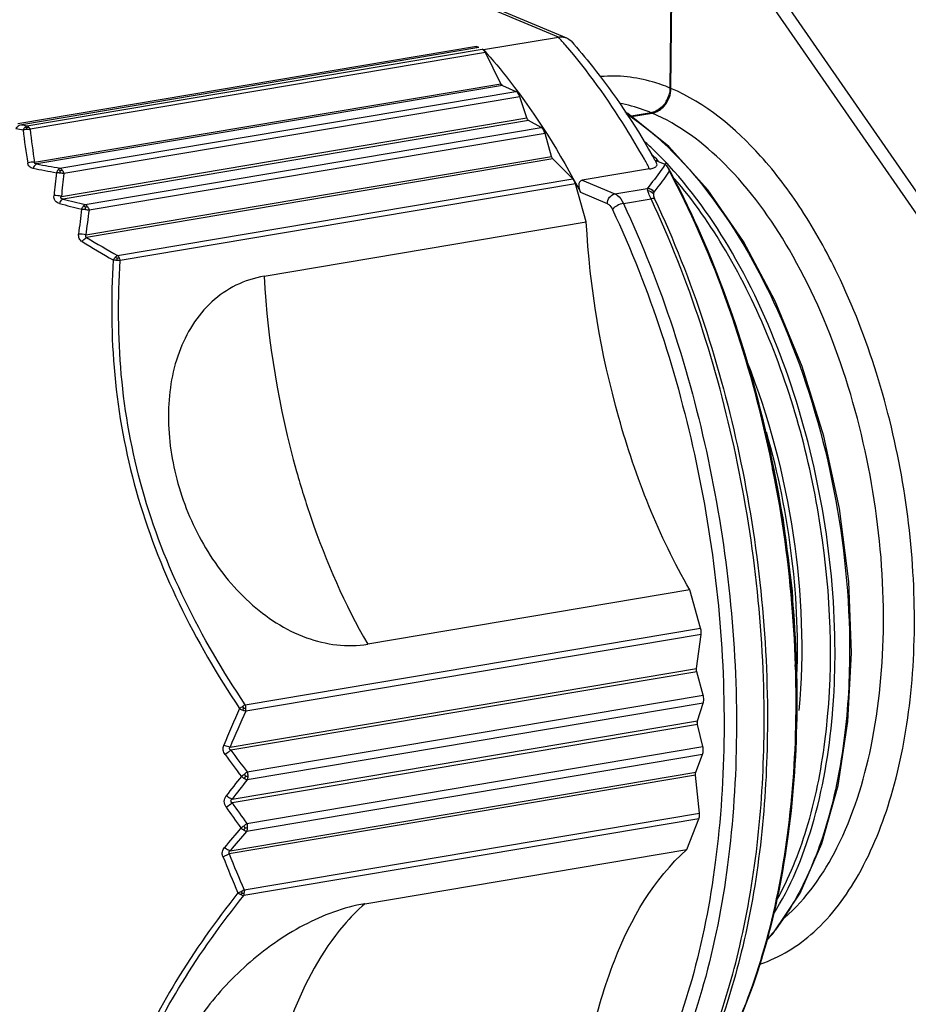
# Model space of a CAD drawing. Header units: millimetres. Extents: x 12 to 2508, y 25 to 1770.
# Tile 34 of 54: x 2157 to 2177, y 703 to 725. Entities that reach past the tile are written whole.
import ezdxf

# ---------------------------------------------------------------- set-up
doc = ezdxf.new("R2010")
doc.units = ezdxf.units.MM
for name, color, linetype in [('CABLE_PBL77', 7, 'Continuous'), ('COVER_J_ABL73', 7, 'Continuous'), ('new_view_8_VBL72', 7, 'Continuous')]:
    doc.layers.add(name, color=color, linetype=linetype)

# ---------------------------------------------------------------- blocks, each defined once
blk = doc.blocks.new('CABLE_PBL77', base_point=(3005.637, 1342.221))
at = {"layer": 'CABLE_PBL77', "color": 7}
for p, q in [((3013.209, 1352.814), (3013.244, 1356.859)), ((3005.084, 1356.368), (3010.875, 1353.946)), ((3013.213, 1355.905), (3013.187, 1352.823)), ((3009.019, 1353.682), (3010.692, 1353.963)), ((3008.859, 1353.749), (2998.605, 1352.021)), ((3008.914, 1353.726), (2998.692, 1352.003)), ((3008.914, 1353.726), (3008.859, 1353.749)), ((3008.859, 1353.716), (3008.859, 1353.749)), ((3008.988, 1353.695), (3009.019, 1353.682)), ((3009.407, 1352.919), (3009.061, 1353.615)), ((3009.442, 1352.879), (3009.742, 1352.749)), ((3009.986, 1352.153), (3009.831, 1352.627)), ((3010.307, 1351.939), (3010.027, 1352.094)), ((3012.765, 1352.271), (3012.316, 1352.196)), ((3012.329, 1352.185), (3012.787, 1352.262)), ((3010.541, 1351.292), (3010.393, 1351.809)), ((3000.128, 1349.537), (3010.541, 1351.292)), ((3011.015, 1350.792), (3010.571, 1351.236)), ((3012.85, 1351.211), (3013.056, 1351.125)), ((3012.732, 1351.015), (3011.227, 1350.761)), ((3011.315, 1349.828), (3011.075, 1350.68)), ((3004.112, 1348.614), (3011.315, 1349.828)), ((3013.631, 1341.598), (3006.428, 1340.384)), ((3013.87, 1340.746), (3013.631, 1341.598)), ((3013.779, 1339.838), (3013.882, 1340.605)), ((3013.784, 1339.768), (3003.371, 1338.013)), ((3013.778, 1339.818), (3013.779, 1339.838)), ((3013.928, 1339.248), (3013.784, 1339.768)), ((3013.804, 1338.673), (3013.93, 1339.068)), ((3013.921, 1338.093), (3013.803, 1338.59)), ((3013.765, 1337.52), (3013.916, 1337.917)), ((3003.352, 1335.765), (3013.765, 1337.52)), ((3013.759, 1337.455), (3013.758, 1337.475)), ((3013.847, 1336.607), (3013.759, 1337.455)), ((3013.567, 1335.795), (3013.834, 1336.477)), ((3006.364, 1334.581), (3013.567, 1335.795))]:
    blk.add_line(p, q, dxfattribs=at)
at = {"layer": 'CABLE_PBL77', "color": 2}
for p, q in [((3010.692, 1353.963), (3004.889, 1356.391)), ((3014.606, 1356.405), (3019.552, 1349.258)), ((3014.383, 1356.232), (3019.329, 1349.086)), ((2998.81, 1351.98), (3008.988, 1353.695)), ((3009.061, 1353.615), (2998.883, 1351.9)), ((2998.98, 1351.162), (3009.407, 1352.919)), ((3009.442, 1352.879), (2999.029, 1351.125)), ((2999.547, 1351.031), (3009.742, 1352.749)), ((3009.831, 1352.627), (2999.636, 1350.91)), ((2999.579, 1350.399), (3009.986, 1352.153)), ((3010.027, 1352.094), (2999.62, 1350.341)), ((3000.112, 1350.221), (3010.307, 1351.939)), ((3010.393, 1351.809), (3000.198, 1350.091)), ((3010.571, 1351.236), (3000.144, 1349.48)), ((3012.927, 1351.193), (3012.919, 1351.201)), ((3012.923, 1351.175), (3012.915, 1351.184)), ((3013.094, 1351.132), (3013.081, 1351.147)), ((3013.1, 1351.156), (3013.086, 1351.171)), ((2999.554, 1350.927), (2999.552, 1350.975)), ((3000.837, 1349.077), (3011.015, 1350.792)), ((3011.227, 1350.761), (3011.956, 1350.456)), ((3011.075, 1350.68), (3000.897, 1348.965)), ((3011.956, 1350.456), (3012.677, 1350.578)), ((3012.681, 1350.582), (3012.677, 1350.578)), ((3011.787, 1350.235), (3011.192, 1350.484)), ((3012.145, 1350.243), (3012.763, 1350.347)), ((3012.832, 1350.492), (3012.835, 1350.497)), ((3003.692, 1339.031), (3013.87, 1340.746)), ((3013.882, 1340.605), (3003.704, 1338.89)), ((3003.352, 1338.081), (3013.779, 1339.838)), ((3003.733, 1337.53), (3013.928, 1339.248)), ((3013.93, 1339.068), (3003.735, 1337.35)), ((3016.006, 1338.894), (3016.005, 1338.914)), ((3016.006, 1338.894), (3016.006, 1338.914)), ((3003.397, 1336.92), (3013.804, 1338.673)), ((3013.803, 1338.59), (3003.396, 1336.837)), ((3003.726, 1336.376), (3013.921, 1338.093)), ((3013.916, 1337.917), (3003.721, 1336.199)), ((3013.759, 1337.455), (3003.332, 1335.698)), ((3013.834, 1336.477), (3003.656, 1334.762)), ((3003.669, 1334.892), (3013.847, 1336.607))]:
    blk.add_line(p, q, dxfattribs=at)
at = {"layer": 'CABLE_PBL77', "color": 7}
for points in [[(3015.35, 1333.77), (3015.49, 1333.905), (3016.096, 1334.816), (3016.584, 1335.93), (3016.944, 1337.221), (3017.167, 1338.653), (3017.247, 1340.188), (3017.183, 1341.79), (3016.974, 1343.418), (3016.625, 1345.034), (3016.144, 1346.593), (3015.541, 1348.057), (3014.832, 1349.388), (3014.034, 1350.549), (3013.164, 1351.513), (3012.243, 1352.255), (3012.184, 1352.286)], [(3015.988, 1339.889), (3015.993, 1339.976), (3015.928, 1341.578), (3015.719, 1343.207), (3015.481, 1344.31)]]:
    blk.add_lwpolyline(points, dxfattribs=at)
at = {"layer": 'CABLE_PBL77', "color": 2}
for centre, radius, start, end in [((3001.602, 1345.801), 12.217, 40.7877, 41.924), ((3006.748, 1391.658), 40.571, 258.359, 258.5968), ((3006.569, 1391.43), 40.206, 258.7013, 258.8735), ((3011.784, 1353.285), 13.133, 186.1095, 189.3813), ((3011.755, 1353.214), 12.939, 185.8264, 189.1233), ((3007.514, 1345.936), 7.645, 45.7709, 48.1708), ((2996.136, 1342.008), 18.883, 28.4887, 29.2338), ((3007.168, 1345.601), 8.027, 44.2362, 45.6876), ((3007.173, 1345.584), 8.135, 44.2505, 45.7795), ((3006.943, 1345.359), 8.456, 43.4111, 44.2548), ((3008.841, 1402.542), 52.456, 259.13, 259.7086), ((3008.581, 1402.305), 52.064, 259.4279, 260.0075), ((3006.758, 1345.184), 8.712, 42.6121, 43.2766), ((3019.611, 1348.531), 20.283, 173.2091, 174.6672), ((3019.659, 1348.423), 20.176, 172.9202, 174.378), ((3011.18, 1396.919), 47.992, 256.0612, 256.6663), ((3011.396, 1396.951), 48.194, 255.7575, 256.3635), ((3020.747, 1347.332), 20.9, 172.3487, 173.8892), ((3020.763, 1347.225), 20.764, 172.0666, 173.6076), ((3012.26, 1369.512), 23.411, 238.8338, 240.7951), ((3012.463, 1369.721), 23.827, 238.5801, 240.5227), ((3004.357, 1348.396), 3.585, 170.0179, 170.6938), ((3024.451, 1349.753), 20.371, 183.2045, 195.6872), ((3023.642, 1329.842), 22.045, 155.6162, 157.9295), ((3023.4, 1329.858), 21.669, 155.365, 157.6986), ((3004.725, 1337.379), 1.948, 124.2373, 126.6224), ((3003.906, 1339.628), 0.766, 243.385, 249.3589), ((3003.473, 1340.43), 1.489, 277.1486, 278.9575), ((3003.333, 1338.93), 0.374, 4.5584, 15.6891), ((3003.353, 1338.931), 0.353, 359.5435, 4.5929), ((3024.493, 1353.432), 26.151, 216.128, 217.4512), ((3024.609, 1353.359), 26.363, 215.8564, 217.1781), ((3029.473, 1317.009), 32.957, 141.7151, 142.6728), ((3029.327, 1316.933), 32.739, 141.4175, 142.3752), ((3002.021, 1339.572), 2.665, 306.4342, 308.2575), ((3003.227, 1337.651), 0.521, 328.7295, 334.9376), ((3003.405, 1337.432), 0.341, 359.511, 0.5919), ((3025.055, 1351.839), 26.511, 214.718, 215.9511), ((3024.971, 1351.939), 26.336, 214.9916, 216.2249), ((3028.235, 1315.137), 32.465, 139.3751, 140.388), ((3002.758, 1337.514), 1.494, 304.0109, 307.2827), ((3003.403, 1336.291), 0.333, 358.4137, 359.512), ((3028.055, 1315.103), 32.205, 139.0764, 140.0904), ((3020.523, 1342.341), 18.583, 201.1417, 203.8573), ((3020.366, 1342.362), 18.292, 201.3649, 204.1022), ((3003.259, 1335.567), 0.789, 289.9106, 295.715), ((3003.265, 1335.09), 0.45, 316.8279, 322.7025), ((3003.355, 1334.855), 0.316, 354.1334, 359.5729)]:
    blk.add_arc(centre, radius, start, end, dxfattribs=at)
at = {"layer": 'CABLE_PBL77', "color": 7}
for centre, radius, start, end in [((3012.568, 1352.837), 0.62, 329.988, 344.476), ((3012.702, 1352.646), 0.38, 279.5718, 282.145), ((2996.91, 1342.225), 18.3, 29.4167, 29.837), ((2996.747, 1342.133), 18.487, 29.1761, 29.417)]:
    blk.add_arc(centre, radius, start, end, dxfattribs=at)
for points, knots in [([(3010.692, 1353.963), (3010.708, 1353.966), (3010.769, 1353.973), (3010.833, 1353.963), (3010.875, 1353.946)], [0, 0, 0, 0, 0.263333, 1, 1, 1, 1]), ([(3010.975, 1353.875), (3011.14, 1353.69), (3011.811, 1352.892), (3012.39, 1352.019), (3012.785, 1351.33)], [0, 0, 0, 0, 0.237867, 1, 1, 1, 1]), ([(3009.061, 1353.615), (3009.056, 1353.625), (3009.038, 1353.656), (3009.012, 1353.685), (3008.988, 1353.695)], [0, 0, 0, 0, 0.292446, 1, 1, 1, 1]), ([(3009.019, 1353.682), (3009.221, 1353.457), (3010.047, 1352.464), (3010.734, 1351.359), (3011.192, 1350.484)], [0, 0, 0, 0, 0.234428, 1, 1, 1, 1]), ([(3009.831, 1352.627), (3009.826, 1352.642), (3009.808, 1352.688), (3009.775, 1352.734), (3009.742, 1352.749)], [0, 0, 0, 0, 0.297389, 1, 1, 1, 1]), ([(3012.787, 1352.262), (3012.814, 1352.267), (3012.926, 1352.298), (3013.023, 1352.376), (3013.077, 1352.445)], [0, 0, 0, 0, 0.237261, 1, 1, 1, 1]), ([(3010.027, 1352.094), (3010.023, 1352.097), (3010.004, 1352.112), (3009.992, 1352.135), (3009.986, 1352.153)], [0, 0, 0, 0, 0.207115, 1, 1, 1, 1]), ([(2998.692, 1352.003), (2998.654, 1351.997), (2998.605, 1351.97), (2998.57, 1351.932), (2998.561, 1351.921)], [0, 0, 0, 0, 0.733797, 1, 1, 1, 1]), ([(3010.393, 1351.809), (3010.388, 1351.824), (3010.371, 1351.872), (3010.34, 1351.921), (3010.307, 1351.939)], [0, 0, 0, 0, 0.292768, 1, 1, 1, 1]), ([(3012.732, 1351.015), (3012.764, 1351.02), (3012.817, 1351.033), (3012.878, 1351.063), (3012.904, 1351.107), (3012.895, 1351.134), (3012.889, 1351.145)], [0, 0, 0, 0, 0.410439, 0.674059, 0.842523, 1, 1, 1, 1]), ([(3013.146, 1351.042), (3013.621, 1350.162), (3014.459, 1348.275), (3015.662, 1344.257), (3016.04, 1341.048), (3016.022, 1338.915)], [0, 0, 0, 0, 0.23863, 0.490734, 1, 1, 1, 1]), ([(3011.075, 1350.68), (3011.072, 1350.691), (3011.058, 1350.731), (3011.037, 1350.77), (3011.015, 1350.792)], [0, 0, 0, 0, 0.276409, 1, 1, 1, 1]), ([(3011.227, 1350.761), (3011.202, 1350.757), (3011.155, 1350.724), (3011.143, 1350.644), (3011.157, 1350.563), (3011.179, 1350.51), (3011.192, 1350.484)], [0, 0, 0, 0, 0.235579, 0.467807, 0.723045, 1, 1, 1, 1]), ([(3013.631, 1341.598), (3012.937, 1342.804), (3011.87, 1345.502), (3011.396, 1348.353), (3011.315, 1349.828)], [0, 0, 0, 0, 0.485184, 1, 1, 1, 1]), ([(3004.112, 1348.614), (3003.895, 1348.577), (3003.47, 1348.441), (3002.732, 1347.93), (3002.108, 1346.908), (3001.9, 1345.46), (3002.049, 1344.469), (3002.187, 1343.98)], [0, 0, 0, 0, 0.117266, 0.233754, 0.472764, 0.729178, 1, 1, 1, 1]), ([(3002.187, 1343.98), (3002.328, 1343.477), (3002.743, 1342.504), (3003.712, 1341.277), (3004.973, 1340.443), (3005.975, 1340.308), (3006.428, 1340.384)], [0, 0, 0, 0, 0.260873, 0.521209, 0.770575, 1, 1, 1, 1]), ([(3016.022, 1338.915), (3016.014, 1337.987), (3015.898, 1336.2), (3015.399, 1333.681), (3014.598, 1331.497), (3013.827, 1330.242), (3013.392, 1329.716)], [0, 0, 0, 0, 0.28593, 0.550767, 0.789374, 1, 1, 1, 1]), ([(3011.15, 1329.613), (3011.201, 1330.272), (3011.375, 1331.528), (3011.994, 1333.69), (3012.825, 1335.138), (3013.567, 1335.795)], [0, 0, 0, 0, 0.293249, 0.560083, 1, 1, 1, 1]), ([(3006.364, 1334.581), (3005.889, 1334.501), (3004.936, 1334.136), (3003.709, 1333.268), (3002.726, 1332.195), (3002.259, 1331.381), (3002.101, 1330.976)], [0, 0, 0, 0, 0.250141, 0.518806, 0.774229, 1, 1, 1, 1])]:
    blk.add_open_spline(points, degree=3, knots=knots, dxfattribs=at)
for points in [[(3010.875, 1353.946), (3010.913, 1353.93), (3010.947, 1353.905), (3010.975, 1353.875)], [(3009.442, 1352.879), (3009.426, 1352.886), (3009.415, 1352.903), (3009.407, 1352.919)], [(3013.077, 1352.445), (3013.159, 1352.547), (3013.208, 1352.684), (3013.209, 1352.814)], [(3013.187, 1352.823), (3013.187, 1352.772), (3013.179, 1352.72), (3013.165, 1352.671)], [(3013.105, 1352.527), (3013.079, 1352.482), (3013.048, 1352.441), (3013.011, 1352.405)], [(3012.894, 1352.317), (3012.859, 1352.298), (3012.821, 1352.283), (3012.781, 1352.274)], [(3013.011, 1352.405), (3012.977, 1352.37), (3012.937, 1352.34), (3012.894, 1352.317)], [(3010.571, 1351.236), (3010.556, 1351.251), (3010.547, 1351.272), (3010.541, 1351.292)], [(3013.056, 1351.125), (3013.062, 1351.122), (3013.069, 1351.119), (3013.075, 1351.116)], [(3013.146, 1351.042), (3013.13, 1351.072), (3013.106, 1351.101), (3013.076, 1351.116)], [(3013.175, 1350.962), (3013.169, 1350.99), (3013.16, 1351.017), (3013.146, 1351.042)], [(3013.884, 1340.644), (3013.885, 1340.678), (3013.88, 1340.713), (3013.87, 1340.746)], [(3013.882, 1340.605), (3013.883, 1340.618), (3013.885, 1340.631), (3013.883, 1340.643)], [(3013.784, 1339.768), (3013.78, 1339.783), (3013.775, 1339.8), (3013.78, 1339.815)], [(3013.941, 1339.147), (3013.941, 1339.181), (3013.937, 1339.215), (3013.928, 1339.248)], [(3013.93, 1339.068), (3013.938, 1339.094), (3013.941, 1339.12), (3013.941, 1339.147)], [(3013.798, 1338.634), (3013.798, 1338.646), (3013.797, 1338.661), (3013.806, 1338.669)], [(3013.803, 1338.59), (3013.8, 1338.604), (3013.796, 1338.618), (3013.801, 1338.631)], [(3013.916, 1337.917), (3013.927, 1337.945), (3013.931, 1337.976), (3013.931, 1338.006)], [(3013.931, 1338.006), (3013.931, 1338.035), (3013.928, 1338.065), (3013.921, 1338.093)], [(3013.758, 1337.475), (3013.758, 1337.489), (3013.756, 1337.507), (3013.767, 1337.515)], [(3013.834, 1336.477), (3013.845, 1336.505), (3013.849, 1336.537), (3013.849, 1336.567)], [(3013.849, 1336.567), (3013.849, 1336.581), (3013.849, 1336.594), (3013.846, 1336.607)]]:
    blk.add_open_spline(points, degree=3, dxfattribs=at)
at = {"layer": 'CABLE_PBL77', "color": 2}
for points, knots in [([(3012.614, 1351.23), (3012.481, 1351.467), (3011.956, 1352.358), (3011.35, 1353.204), (3010.852, 1353.782)], [0, 0, 0, 0, 0.262571, 1, 1, 1, 1]), ([(3013.187, 1352.823), (3013.06, 1352.876), (3012.567, 1353.052), (3012.03, 1353.114), (3011.645, 1353.078)], [0, 0, 0, 0, 0.262882, 1, 1, 1, 1]), ([(3016.933, 1348.666), (3016.693, 1349.161), (3016.181, 1350.085), (3015.051, 1351.594), (3013.98, 1352.489), (3013.209, 1352.814)], [0, 0, 0, 0, 0.291124, 0.556589, 1, 1, 1, 1]), ([(3012.765, 1352.271), (3012.707, 1352.295), (3012.478, 1352.383), (3012.241, 1352.448), (3012.062, 1352.48)], [0, 0, 0, 0, 0.256937, 1, 1, 1, 1]), ([(3012.206, 1352.257), (3012.965, 1351.752), (3014.375, 1350.262), (3015.9, 1347.422), (3016.917, 1344.057), (3017.188, 1341.653), (3017.201, 1340.45)], [0, 0, 0, 0, 0.206946, 0.454681, 0.726914, 1, 1, 1, 1]), ([(3015.746, 1334.264), (3016.241, 1334.689), (3017.089, 1335.918), (3017.796, 1338.198), (3018.044, 1340.909), (3017.803, 1343.811), (3017.1, 1346.641), (3015.995, 1349.143), (3014.592, 1351.095), (3013.394, 1352.006), (3012.787, 1352.262)], [0, 0, 0, 0, 0.096832, 0.215137, 0.351695, 0.498543, 0.645638, 0.78289, 0.902186, 1, 1, 1, 1]), ([(2998.949, 1351.027), (2998.919, 1351.033), (2998.86, 1351.057), (2998.832, 1351.116), (2998.827, 1351.144)], [0, 0, 0, 0, 0.507631, 1, 1, 1, 1]), ([(2999.029, 1351.125), (2999.021, 1351.121), (2998.985, 1351.098), (2998.962, 1351.058), (2998.949, 1351.027)], [0, 0, 0, 0, 0.201093, 1, 1, 1, 1]), ([(2999.029, 1351.125), (2999.015, 1351.125), (2998.988, 1351.123), (2998.976, 1351.153), (2998.98, 1351.162)], [0, 0, 0, 0, 0.574752, 1, 1, 1, 1]), ([(3013.076, 1351.116), (3013.047, 1351.071), (3012.923, 1350.887), (3012.787, 1350.712), (3012.681, 1350.582)], [0, 0, 0, 0, 0.243292, 1, 1, 1, 1]), ([(3016.876, 1340.395), (3016.864, 1341.402), (3016.669, 1343.426), (3015.929, 1346.329), (3014.791, 1348.939), (3013.75, 1350.451), (3013.169, 1351.082)], [0, 0, 0, 0, 0.262082, 0.526801, 0.776883, 1, 1, 1, 1]), ([(3012.836, 1350.497), (3012.866, 1350.535), (3012.985, 1350.686), (3013.097, 1350.843), (3013.175, 1350.962)], [0, 0, 0, 0, 0.255368, 1, 1, 1, 1]), ([(3016.006, 1338.914), (3016.022, 1341.031), (3015.649, 1344.215), (3014.465, 1348.208), (3013.642, 1350.085), (3013.175, 1350.962)], [0, 0, 0, 0, 0.509041, 0.761186, 1, 1, 1, 1]), ([(3015.567, 1334.649), (3015.853, 1335.155), (3016.322, 1336.321), (3016.86, 1339.025), (3016.765, 1342.791), (3015.804, 1346.494), (3014.514, 1349.152), (3013.715, 1350.301), (3013.283, 1350.803)], [0, 0, 0, 0, 0.102057, 0.218731, 0.482436, 0.755792, 0.883705, 1, 1, 1, 1]), ([(3012.677, 1350.578), (3012.678, 1350.575), (3012.68, 1350.559), (3012.684, 1350.544), (3012.688, 1350.532)], [0, 0, 0, 0, 0.198581, 1, 1, 1, 1]), ([(2999.539, 1350.238), (2999.501, 1350.248), (2999.425, 1350.291), (2999.412, 1350.377), (2999.415, 1350.416)], [0, 0, 0, 0, 0.496397, 1, 1, 1, 1]), ([(2999.539, 1350.238), (2999.544, 1350.25), (2999.563, 1350.289), (2999.592, 1350.327), (2999.62, 1350.341)], [0, 0, 0, 0, 0.29389, 1, 1, 1, 1]), ([(2999.62, 1350.341), (2999.602, 1350.341), (2999.558, 1350.346), (2999.57, 1350.389), (2999.579, 1350.399)], [0, 0, 0, 0, 0.55144, 1, 1, 1, 1]), ([(3011.787, 1350.235), (3011.788, 1350.286), (3011.821, 1350.386), (3011.91, 1350.448), (3011.956, 1350.456)], [0, 0, 0, 0, 0.519966, 1, 1, 1, 1]), ([(3011.956, 1350.456), (3011.975, 1350.448), (3012.058, 1350.398), (3012.112, 1350.312), (3012.145, 1350.243)], [0, 0, 0, 0, 0.209015, 1, 1, 1, 1]), ([(3012.763, 1350.347), (3012.754, 1350.366), (3012.727, 1350.426), (3012.702, 1350.488), (3012.688, 1350.532)], [0, 0, 0, 0, 0.307325, 1, 1, 1, 1]), ([(3012.843, 1350.345), (3012.838, 1350.347), (3012.812, 1350.353), (3012.784, 1350.351), (3012.763, 1350.347)], [0, 0, 0, 0, 0.202217, 1, 1, 1, 1]), ([(3015.291, 1338.471), (3015.308, 1340.53), (3014.874, 1344.612), (3013.618, 1348.526), (3012.763, 1350.347)], [0, 0, 0, 0, 0.505858, 1, 1, 1, 1]), ([(3012.818, 1350.461), (3012.817, 1350.453), (3012.815, 1350.413), (3012.829, 1350.374), (3012.843, 1350.345)], [0, 0, 0, 0, 0.181983, 1, 1, 1, 1]), ([(3012.843, 1350.345), (3013.696, 1348.527), (3014.949, 1344.622), (3015.383, 1340.549), (3015.365, 1338.494)], [0, 0, 0, 0, 0.494142, 1, 1, 1, 1]), ([(3000.117, 1350.11), (3000.117, 1350.115), (3000.117, 1350.131), (3000.117, 1350.148), (3000.117, 1350.159)], [0, 0, 0, 0, 0.297207, 1, 1, 1, 1]), ([(3011.9, 1350.107), (3012.744, 1348.31), (3013.984, 1344.446), (3014.517, 1339.454), (3014.269, 1335.566), (3013.759, 1332.95), (3012.943, 1330.682), (3012.16, 1329.375), (3011.718, 1328.825)], [0, 0, 0, 0, 0.269048, 0.544474, 0.674891, 0.795676, 0.904387, 1, 1, 1, 1]), ([(3011.787, 1350.235), (3011.798, 1350.231), (3011.848, 1350.2), (3011.881, 1350.149), (3011.9, 1350.107)], [0, 0, 0, 0, 0.209016, 1, 1, 1, 1]), ([(3012.145, 1350.243), (3012.095, 1350.235), (3012.007, 1350.199), (3011.926, 1350.144), (3011.9, 1350.107)], [0, 0, 0, 0, 0.529169, 1, 1, 1, 1]), ([(3012.145, 1350.243), (3012.999, 1348.422), (3014.256, 1344.508), (3014.69, 1340.426), (3014.672, 1338.366)], [0, 0, 0, 0, 0.494142, 1, 1, 1, 1]), ([(3000.043, 1349.388), (3000.015, 1349.404), (2999.968, 1349.456), (2999.963, 1349.525), (2999.966, 1349.557)], [0, 0, 0, 0, 0.490531, 1, 1, 1, 1]), ([(3000.043, 1349.388), (3000.05, 1349.398), (3000.078, 1349.434), (3000.114, 1349.466), (3000.144, 1349.48)], [0, 0, 0, 0, 0.277297, 1, 1, 1, 1]), ([(3000.128, 1349.537), (3000.121, 1349.528), (3000.105, 1349.502), (3000.132, 1349.483), (3000.144, 1349.48)], [0, 0, 0, 0, 0.471196, 1, 1, 1, 1]), ([(3000.739, 1348.979), (3000.687, 1348.124), (3000.699, 1346.379), (3001.178, 1343.772), (3002.15, 1341.256), (3003.063, 1339.695), (3003.563, 1338.943)], [0, 0, 0, 0, 0.241916, 0.490864, 0.744789, 1, 1, 1, 1]), ([(3003.692, 1339.031), (3003.193, 1339.774), (3002.283, 1341.317), (3001.315, 1343.806), (3000.846, 1346.389), (3000.841, 1348.117), (3000.897, 1348.965)], [0, 0, 0, 0, 0.255431, 0.509082, 0.757786, 1, 1, 1, 1]), ([(3015.199, 1333.232), (3015.643, 1333.376), (3016.527, 1333.931), (3017.515, 1335.278), (3018.222, 1337.067), (3018.622, 1339.203), (3018.696, 1341.569), (3018.44, 1344.025), (3017.869, 1346.425), (3017.279, 1347.95), (3016.933, 1348.666)], [0, 0, 0, 0, 0.082783, 0.178925, 0.292196, 0.421582, 0.563078, 0.710974, 0.858776, 1, 1, 1, 1]), ([(3014.901, 1346.726), (3015.398, 1345.475), (3016.076, 1342.883), (3016.19, 1340.203), (3016.07, 1338.9)], [0, 0, 0, 0, 0.507047, 1, 1, 1, 1]), ([(3015.335, 1345.135), (3015.601, 1344.21), (3015.978, 1342.341), (3016.058, 1340.436), (3016.01, 1339.503)], [0, 0, 0, 0, 0.507543, 1, 1, 1, 1]), ([(3004.838, 1344.244), (3004.937, 1343.895), (3005.351, 1342.565), (3005.914, 1341.278), (3006.428, 1340.384)], [0, 0, 0, 0, 0.260606, 1, 1, 1, 1]), ([(3017.201, 1340.45), (3017.209, 1339.767), (3017.149, 1338.456), (3016.81, 1336.614), (3016.244, 1335.042), (3015.687, 1334.153), (3015.372, 1333.791)], [0, 0, 0, 0, 0.291198, 0.558017, 0.795456, 1, 1, 1, 1]), ([(3016.819, 1338.811), (3016.83, 1338.94), (3016.869, 1339.467), (3016.881, 1339.996), (3016.876, 1340.395)], [0, 0, 0, 0, 0.24468, 1, 1, 1, 1]), ([(3013.392, 1329.716), (3013.823, 1330.237), (3014.588, 1331.484), (3015.384, 1333.659), (3015.882, 1336.177), (3015.998, 1337.965), (3016.006, 1338.894)], [0, 0, 0, 0, 0.209148, 0.447526, 0.712961, 1, 1, 1, 1]), ([(3015.498, 1334.344), (3015.884, 1334.95), (3016.487, 1336.419), (3016.747, 1337.969), (3016.819, 1338.811)], [0, 0, 0, 0, 0.459298, 1, 1, 1, 1]), ([(3013.27, 1329.79), (3013.972, 1330.971), (3014.982, 1333.85), (3015.277, 1336.85), (3015.291, 1338.471)], [0, 0, 0, 0, 0.458693, 1, 1, 1, 1]), ([(3015.365, 1338.494), (3015.351, 1336.86), (3015.052, 1333.84), (3014.022, 1330.944), (3013.307, 1329.762)], [0, 0, 0, 0, 0.54198, 1, 1, 1, 1]), ([(3014.672, 1338.366), (3014.664, 1337.391), (3014.544, 1335.511), (3014.028, 1332.861), (3013.201, 1330.564), (3012.408, 1329.24), (3011.96, 1328.682)], [0, 0, 0, 0, 0.286304, 0.551456, 0.790105, 1, 1, 1, 1]), ([(3003.242, 1337.917), (3003.221, 1337.947), (3003.189, 1338.015), (3003.199, 1338.092), (3003.212, 1338.125)], [0, 0, 0, 0, 0.504332, 1, 1, 1, 1]), ([(3003.352, 1338.081), (3003.341, 1338.083), (3003.294, 1338.093), (3003.247, 1338.11), (3003.212, 1338.125)], [0, 0, 0, 0, 0.220638, 1, 1, 1, 1]), ([(3003.371, 1338.013), (3003.361, 1338.006), (3003.319, 1337.972), (3003.276, 1337.941), (3003.242, 1337.917)], [0, 0, 0, 0, 0.228755, 1, 1, 1, 1]), ([(3003.672, 1337.38), (3003.678, 1337.377), (3003.698, 1337.366), (3003.719, 1337.356), (3003.735, 1337.35)], [0, 0, 0, 0, 0.280499, 1, 1, 1, 1]), ([(3003.397, 1336.92), (3003.387, 1336.923), (3003.34, 1336.942), (3003.298, 1336.969), (3003.266, 1336.993)], [0, 0, 0, 0, 0.208377, 1, 1, 1, 1]), ([(3003.397, 1336.92), (3003.382, 1336.91), (3003.346, 1336.877), (3003.381, 1336.845), (3003.396, 1336.837)], [0, 0, 0, 0, 0.518305, 1, 1, 1, 1]), ([(3003.264, 1336.74), (3003.299, 1336.763), (3003.344, 1336.794), (3003.386, 1336.828), (3003.396, 1336.837)], [0, 0, 0, 0, 0.768814, 1, 1, 1, 1]), ([(3003.66, 1336.227), (3003.666, 1336.224), (3003.685, 1336.213), (3003.706, 1336.204), (3003.721, 1336.199)], [0, 0, 0, 0, 0.281234, 1, 1, 1, 1]), ([(3003.191, 1335.638), (3003.178, 1335.671), (3003.169, 1335.744), (3003.202, 1335.81), (3003.224, 1335.836)], [0, 0, 0, 0, 0.504283, 1, 1, 1, 1]), ([(3003.352, 1335.765), (3003.342, 1335.768), (3003.296, 1335.785), (3003.254, 1335.812), (3003.224, 1335.836)], [0, 0, 0, 0, 0.207245, 1, 1, 1, 1]), ([(3003.191, 1335.638), (3003.228, 1335.65), (3003.276, 1335.669), (3003.321, 1335.692), (3003.332, 1335.698)], [0, 0, 0, 0, 0.764901, 1, 1, 1, 1]), ([(3003.352, 1335.765), (3003.34, 1335.758), (3003.314, 1335.741), (3003.322, 1335.707), (3003.332, 1335.698)], [0, 0, 0, 0, 0.523659, 1, 1, 1, 1]), ([(3003.528, 1334.825), (3003.03, 1334.19), (3002.129, 1332.93), (3001.108, 1330.967), (3000.561, 1329.047), (3000.511, 1327.797), (3000.552, 1327.215)], [0, 0, 0, 0, 0.289441, 0.555159, 0.790651, 1, 1, 1, 1]), ([(3000.711, 1327.23), (3000.666, 1327.807), (3000.708, 1329.047), (3001.245, 1330.949), (3002.261, 1332.891), (3003.16, 1334.136), (3003.656, 1334.762)], [0, 0, 0, 0, 0.209729, 0.444936, 0.710326, 1, 1, 1, 1]), ([(3006.364, 1334.581), (3006.195, 1334.432), (3005.501, 1333.712), (3005.021, 1332.809), (3004.74, 1332.091)], [0, 0, 0, 0, 0.225977, 1, 1, 1, 1])]:
    blk.add_open_spline(points, degree=3, knots=knots, dxfattribs=at)
for points in [[(2998.726, 1351.887), (2998.736, 1351.909), (2998.748, 1351.93), (2998.764, 1351.947)], [(2998.726, 1351.887), (2998.751, 1351.896), (2998.778, 1351.901), (2998.804, 1351.903)], [(2998.764, 1351.947), (2998.777, 1351.961), (2998.792, 1351.973), (2998.81, 1351.98)], [(2998.764, 1351.947), (2998.778, 1351.945), (2998.792, 1351.943), (2998.805, 1351.936)], [(2998.804, 1351.903), (2998.804, 1351.914), (2998.804, 1351.925), (2998.806, 1351.935)], [(2998.804, 1351.903), (2998.83, 1351.905), (2998.857, 1351.904), (2998.883, 1351.9)], [(2998.806, 1351.938), (2998.82, 1351.943), (2998.834, 1351.948), (2998.849, 1351.951)], [(2998.81, 1351.98), (2998.825, 1351.973), (2998.838, 1351.963), (2998.849, 1351.951)], [(2998.849, 1351.951), (2998.863, 1351.936), (2998.874, 1351.918), (2998.883, 1351.9)], [(2998.98, 1351.162), (2998.929, 1351.168), (2998.875, 1351.162), (2998.827, 1351.144)], [(2999.505, 1350.994), (2999.49, 1350.975), (2999.479, 1350.952), (2999.47, 1350.93)], [(2999.547, 1351.031), (2999.53, 1351.023), (2999.516, 1351.009), (2999.505, 1350.994)], [(2999.552, 1350.975), (2999.537, 1350.983), (2999.521, 1350.99), (2999.505, 1350.994)], [(2999.547, 1351.031), (2999.568, 1351.022), (2999.584, 1351.005), (2999.598, 1350.987)], [(2999.552, 1350.975), (2999.567, 1350.98), (2999.582, 1350.985), (2999.598, 1350.987)], [(2999.598, 1350.987), (2999.615, 1350.964), (2999.627, 1350.937), (2999.636, 1350.91)], [(2999.47, 1350.93), (2999.498, 1350.932), (2999.526, 1350.931), (2999.554, 1350.927)], [(2999.554, 1350.927), (2999.582, 1350.924), (2999.609, 1350.918), (2999.636, 1350.91)], [(3012.832, 1350.492), (3012.797, 1350.539), (3012.736, 1350.574), (3012.677, 1350.578)], [(3012.835, 1350.497), (3012.801, 1350.544), (3012.74, 1350.578), (3012.681, 1350.582)], [(2999.579, 1350.399), (2999.527, 1350.416), (2999.47, 1350.421), (2999.415, 1350.416)], [(3012.688, 1350.532), (3012.737, 1350.524), (3012.786, 1350.498), (3012.818, 1350.461)], [(3012.818, 1350.461), (3012.82, 1350.472), (3012.825, 1350.483), (3012.832, 1350.492)], [(3000.07, 1350.182), (3000.054, 1350.162), (3000.043, 1350.139), (3000.033, 1350.115)], [(3000.033, 1350.115), (3000.061, 1350.116), (3000.089, 1350.114), (3000.117, 1350.11)], [(3000.112, 1350.221), (3000.095, 1350.212), (3000.081, 1350.197), (3000.07, 1350.182)], [(3000.117, 1350.159), (3000.102, 1350.168), (3000.086, 1350.176), (3000.07, 1350.182)], [(3000.112, 1350.221), (3000.133, 1350.21), (3000.149, 1350.191), (3000.162, 1350.172)], [(3000.117, 1350.159), (3000.131, 1350.165), (3000.146, 1350.169), (3000.162, 1350.172)], [(3000.117, 1350.11), (3000.144, 1350.106), (3000.171, 1350.1), (3000.198, 1350.091)], [(3000.162, 1350.172), (3000.178, 1350.147), (3000.189, 1350.119), (3000.198, 1350.091)], [(3000.128, 1349.537), (3000.076, 1349.553), (3000.02, 1349.56), (2999.966, 1349.557)], [(3000.786, 1349.039), (3000.768, 1349.021), (3000.753, 1349), (3000.739, 1348.979)], [(3000.837, 1349.077), (3000.818, 1349.067), (3000.801, 1349.053), (3000.786, 1349.039)], [(3000.826, 1349.017), (3000.814, 1349.024), (3000.802, 1349.033), (3000.788, 1349.036)], [(3000.826, 1349.017), (3000.841, 1349.022), (3000.856, 1349.026), (3000.871, 1349.029)], [(3000.837, 1349.077), (3000.851, 1349.063), (3000.862, 1349.046), (3000.871, 1349.029)], [(3000.897, 1348.965), (3000.891, 1348.987), (3000.882, 1349.008), (3000.871, 1349.029)], [(3000.739, 1348.979), (3000.766, 1348.979), (3000.792, 1348.977), (3000.819, 1348.975)], [(3000.819, 1348.975), (3000.845, 1348.973), (3000.871, 1348.97), (3000.897, 1348.965)], [(3003.692, 1339.031), (3003.671, 1339.018), (3003.65, 1339.004), (3003.629, 1338.99)], [(3003.629, 1338.99), (3003.639, 1338.978), (3003.649, 1338.966), (3003.657, 1338.954)], [(3003.636, 1338.911), (3003.644, 1338.925), (3003.652, 1338.938), (3003.658, 1338.953)], [(3003.636, 1338.911), (3003.658, 1338.903), (3003.681, 1338.895), (3003.704, 1338.89)], [(3003.704, 1338.89), (3003.705, 1338.903), (3003.706, 1338.916), (3003.706, 1338.929)], [(3003.371, 1338.013), (3003.355, 1338.022), (3003.337, 1338.041), (3003.34, 1338.06)], [(3003.34, 1338.06), (3003.342, 1338.067), (3003.347, 1338.075), (3003.352, 1338.081)], [(3003.604, 1337.428), (3003.626, 1337.411), (3003.648, 1337.395), (3003.672, 1337.38)], [(3003.733, 1337.53), (3003.713, 1337.513), (3003.692, 1337.496), (3003.671, 1337.48)], [(3003.699, 1337.43), (3003.69, 1337.447), (3003.681, 1337.463), (3003.671, 1337.48)], [(3003.699, 1337.43), (3003.715, 1337.431), (3003.73, 1337.433), (3003.746, 1337.436)], [(3003.733, 1337.53), (3003.741, 1337.499), (3003.746, 1337.467), (3003.746, 1337.436)], [(3003.746, 1337.429), (3003.746, 1337.403), (3003.743, 1337.376), (3003.735, 1337.35)], [(3003.222, 1336.869), (3003.221, 1336.913), (3003.24, 1336.958), (3003.266, 1336.993)], [(3003.264, 1336.741), (3003.239, 1336.778), (3003.22, 1336.824), (3003.222, 1336.869)], [(3003.594, 1336.275), (3003.615, 1336.258), (3003.637, 1336.241), (3003.66, 1336.227)], [(3003.66, 1336.227), (3003.671, 1336.243), (3003.68, 1336.259), (3003.689, 1336.276)], [(3003.726, 1336.376), (3003.706, 1336.358), (3003.685, 1336.341), (3003.663, 1336.325)], [(3003.689, 1336.276), (3003.681, 1336.292), (3003.672, 1336.309), (3003.663, 1336.325)], [(3003.689, 1336.276), (3003.705, 1336.277), (3003.721, 1336.279), (3003.736, 1336.282)], [(3003.736, 1336.282), (3003.735, 1336.254), (3003.731, 1336.225), (3003.721, 1336.199)], [(3003.726, 1336.376), (3003.733, 1336.347), (3003.736, 1336.317), (3003.736, 1336.288)], [(3003.528, 1334.825), (3003.548, 1334.808), (3003.57, 1334.794), (3003.593, 1334.783)], [(3003.593, 1334.783), (3003.613, 1334.773), (3003.634, 1334.765), (3003.656, 1334.762)], [(3003.669, 1334.892), (3003.648, 1334.879), (3003.625, 1334.867), (3003.602, 1334.856)], [(3003.623, 1334.818), (3003.616, 1334.83), (3003.609, 1334.843), (3003.602, 1334.856)], [(3003.623, 1334.818), (3003.639, 1334.818), (3003.654, 1334.82), (3003.67, 1334.822)], [(3003.656, 1334.762), (3003.663, 1334.781), (3003.668, 1334.802), (3003.67, 1334.822)], [(3003.669, 1334.892), (3003.671, 1334.879), (3003.672, 1334.866), (3003.67, 1334.853)]]:
    blk.add_open_spline(points, degree=3, dxfattribs=at)
blk = doc.blocks.new('COVER_J_ABL73', base_point=(3039.784, 1361.409))
at = {"layer": 'CABLE_PBL77'}
blk.add_blockref('CABLE_PBL77', (3005.637, 1342.221), dxfattribs=at)
blk = doc.blocks.new('NEW_VIEW_8_VBL72', base_point=(3101.864, 1793.209))
at = {"layer": 'COVER_J_ABL73'}
blk.add_blockref('COVER_J_ABL73', (3039.784, 1361.409), dxfattribs=at)

msp = doc.modelspace()

# ---------------------------------------------------------------- block references
at = {"layer": 'new_view_8_VBL72'}
msp.add_blockref('NEW_VIEW_8_VBL72', (2260.193, 1164.347), dxfattribs=at)

doc.saveas('drawing.dxf')
